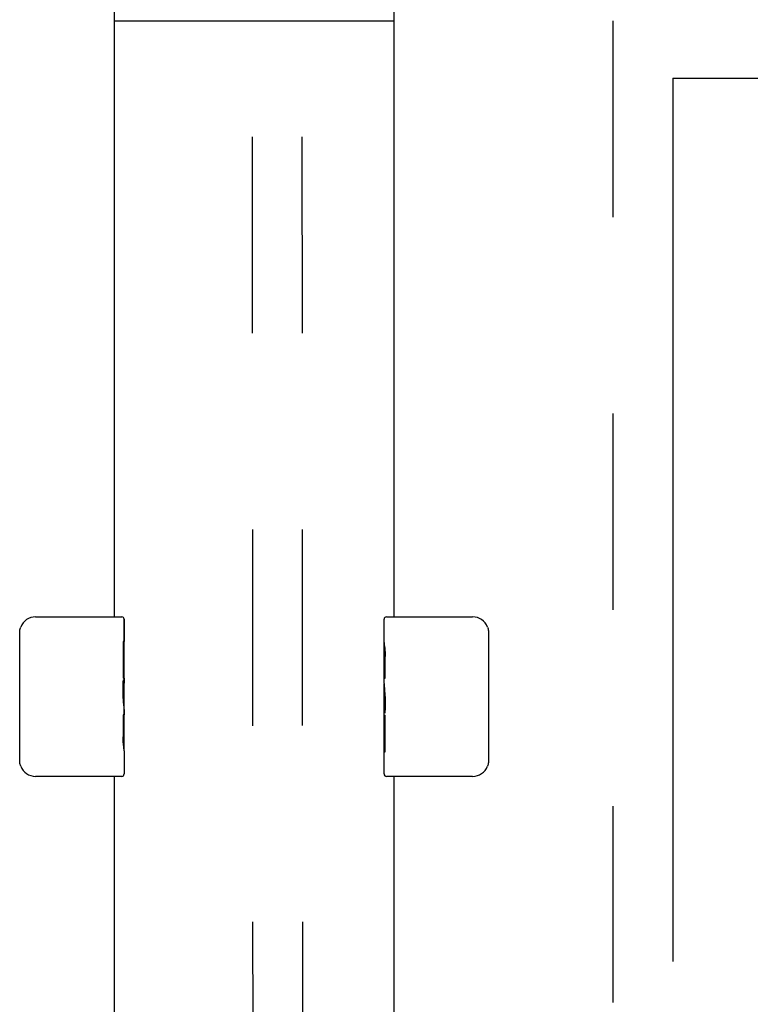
# Model space of a CAD drawing. Header units: inches. Extents: x 0 to 224, y 0 to 145.
# Tile 36 of 63: x 108.17 to 112.75, y 77.27 to 83.44. Entities that reach past the tile are written whole.
import ezdxf

# ---------------------------------------------------------------- set-up
doc = ezdxf.new("R2010")
doc.units = ezdxf.units.IN
doc.header["$LTSCALE"] = 12.302632
doc.header["$MEASUREMENT"] = 0
doc.linetypes.add('HIDDEN', pattern=[0.2, 0.1, -0.1])
doc.linetypes.add('PHANTOM', pattern=[0.8, 0.45, -0.05, 0.1, -0.05, 0.1, -0.05])
doc.layers.get('0').update_dxf_attribs({"linetype": 'CONTINUOUS'})
for name, color, linetype in [('02___PRT_ALL_AXES', 7, 'CONTINUOUS'), ('AVAILABLE_DOOR_SPACES', 7, 'CONTINUOUS'), ('DEFAULT_2', 8, 'HIDDEN')]:
    doc.layers.add(name, color=color, linetype=linetype)

msp = doc.modelspace()

# ---------------------------------------------------------------- linework, layer by layer
at = {"color": 3, "linetype": 'Continuous'}
for p, q in [((108.7689, 79.7007), (108.7689, 84.0967)), ((110.5189, 84.0967), (110.5189, 79.7007)), ((108.7689, 83.4357), (110.5189, 83.4357)), ((108.7689, 62.2007), (108.7689, 78.7007)), ((110.5189, 78.7007), (110.5189, 62.2007))]:
    msp.add_line(p, q, dxfattribs=at)
at = {"color": 7, "linetype": 'Continuous'}
for p, q in [((108.2739, 79.7007), (108.8139, 79.7007)), ((108.8289, 79.6857), (108.8289, 79.5465)), ((110.4589, 79.54), (110.4589, 79.6857)), ((110.4739, 79.7007), (111.0139, 79.7007)), ((108.174, 78.8007), (108.174, 79.6007)), ((111.1138, 79.6007), (111.1138, 78.8007)), ((108.8289, 79.3161), (108.8289, 79.2847)), ((110.4589, 79.2822), (110.4589, 79.3158)), ((108.8289, 79.1191), (108.8289, 79.0855)), ((110.4589, 79.0852), (110.4589, 79.1166)), ((108.8289, 78.8613), (108.8289, 78.7157)), ((110.4589, 78.7157), (110.4589, 78.8549)), ((108.8139, 78.7007), (108.2739, 78.7007)), ((111.0139, 78.7007), (110.4739, 78.7007))]:
    msp.add_line(p, q, dxfattribs=at)
for points in [[(108.174, 79.6007), (108.1742, 79.607), (108.1747, 79.6132), (108.1757, 79.6193), (108.177, 79.6253), (108.1786, 79.6311), (108.1806, 79.6368)], [(111.1071, 79.6368), (111.1091, 79.6311), (111.1108, 79.6253), (111.1121, 79.6193), (111.113, 79.6132), (111.1136, 79.607), (111.1138, 79.6007)], [(108.1806, 78.7645), (108.1786, 78.7702), (108.177, 78.776), (108.1757, 78.782), (108.1747, 78.7881), (108.1742, 78.7944), (108.174, 78.8007)], [(111.1138, 78.8007), (111.1136, 78.7944), (111.113, 78.7881), (111.1121, 78.782), (111.1108, 78.776), (111.1091, 78.7702), (111.1071, 78.7645)]]:
    msp.add_lwpolyline(points, dxfattribs=at)
for centre, radius, start, end in [((108.2739, 79.6007), 0.1, 90, 158.79459), ((108.8139, 79.6857), 0.015, 0, 90), ((110.4739, 79.6857), 0.015, 90, 180), ((111.0139, 79.6007), 0.1, 21.19986, 90), ((108.2739, 78.8007), 0.1, 201.19986, 270), ((111.0139, 78.8007), 0.1, 270, 338.79459), ((108.8139, 78.7157), 0.015, 270, 360), ((110.4739, 78.7157), 0.015, 180, 270)]:
    msp.add_arc(centre, radius, start, end, dxfattribs=at)
at = {"layer": '02___PRT_ALL_AXES', "color": 7, "linetype": 'Continuous'}
for p, q in [((108.8289, 79.1219), (108.8289, 79.6857)), ((110.4589, 79.54), (110.4589, 79.6857)), ((108.8219, 79.5465), (108.8219, 79.3161)), ((108.8289, 79.5465), (108.8219, 79.5465)), ((110.4589, 79.2822), (110.4589, 79.5392)), ((110.4646, 79.4836), (110.4589, 79.4836)), ((110.4658, 79.3158), (110.4658, 79.4522)), ((108.8289, 79.379), (108.8219, 79.379)), ((108.8289, 79.3161), (108.8219, 79.3161)), ((110.4589, 79.3158), (110.4658, 79.3158)), ((108.8289, 79.2801), (108.823, 79.2801)), ((110.4589, 78.7157), (110.4589, 79.2795)), ((110.4604, 79.253), (110.4589, 79.253)), ((110.4603, 79.255), (110.4621, 79.233)), ((108.8275, 79.1463), (108.8256, 79.1683)), ((108.8273, 79.1483), (108.8289, 79.1483)), ((108.8289, 78.8621), (108.8289, 79.1191)), ((110.4589, 79.1212), (110.4648, 79.1212)), ((108.8219, 79.0855), (108.8219, 78.9492)), ((108.8289, 79.0855), (108.8219, 79.0855)), ((110.4589, 79.0852), (110.4658, 79.0852)), ((110.4658, 78.8549), (110.4658, 79.0852)), ((110.4589, 79.0223), (110.4658, 79.0223)), ((108.8232, 78.9177), (108.8289, 78.9177)), ((108.8289, 78.8613), (108.8289, 78.7157)), ((110.4589, 78.8549), (110.4658, 78.8549))]:
    msp.add_line(p, q, dxfattribs=at)
for points in [[(110.4589, 79.54), (110.459, 79.5362), (110.4594, 79.5316), (110.46, 79.5262), (110.4616, 79.513)], [(110.4616, 79.513), (110.4625, 79.5054), (110.4634, 79.4973), (110.4642, 79.4888)], [(110.4642, 79.4888), (110.4649, 79.4799), (110.4654, 79.4708), (110.4657, 79.4615), (110.4658, 79.4522)], [(108.8256, 79.1683), (108.8246, 79.18), (108.8238, 79.1921), (108.823, 79.2045), (108.8224, 79.2171), (108.8221, 79.2298), (108.8219, 79.2427), (108.8221, 79.2555), (108.8224, 79.2682), (108.823, 79.2808), (108.8237, 79.2931), (108.8246, 79.3051)], [(110.4589, 79.2822), (110.4591, 79.2741), (110.4595, 79.265), (110.4603, 79.255)], [(110.4621, 79.233), (110.4631, 79.2213), (110.464, 79.2092), (110.4648, 79.1969), (110.4653, 79.1843), (110.4657, 79.1715), (110.4658, 79.1587), (110.4657, 79.1458), (110.4653, 79.1331), (110.4648, 79.1205), (110.464, 79.1082), (110.4631, 79.0962)], [(108.8289, 79.1191), (108.8287, 79.1273), (108.8282, 79.1363), (108.8275, 79.1463)], [(108.8236, 78.9126), (108.8229, 78.9215), (108.8224, 78.9306), (108.8221, 78.9398), (108.8219, 78.9492)], [(108.8262, 78.8883), (108.8253, 78.8959), (108.8244, 78.904), (108.8236, 78.9126)], [(108.8289, 78.8613), (108.8287, 78.8651), (108.8284, 78.8697), (108.8278, 78.8751), (108.8262, 78.8883)]]:
    msp.add_lwpolyline(points, dxfattribs=at)
for centre, start_param, end_param in [((108.5659, 79.2847), 0, 0.179988), ((110.7219, 79.1166), 3.141593, 3.321581)]:
    msp.add_ellipse(centre, major_axis=(0.263, 0), ratio=0.432808, start_param=start_param, end_param=end_param, dxfattribs=at)
at = {"layer": 'AVAILABLE_DOOR_SPACES', "color": 4, "linetype": 'PHANTOM'}
for q in [(112.2689, 22.8257), (125.9726, 83.0757)]:
    msp.add_line((112.2689, 83.0757), q, dxfattribs=at)
at = {"layer": 'DEFAULT_2', "color": 8, "linetype": 'HIDDEN'}
for p, q in [((109.6294, 85.1696), (109.6491, 56.1745)), ((109.9419, 85.1699), (109.9616, 56.1747)), ((111.8939, 83.4357), (111.8939, 22.4657))]:
    msp.add_line(p, q, dxfattribs=at)

doc.saveas('drawing.dxf')
